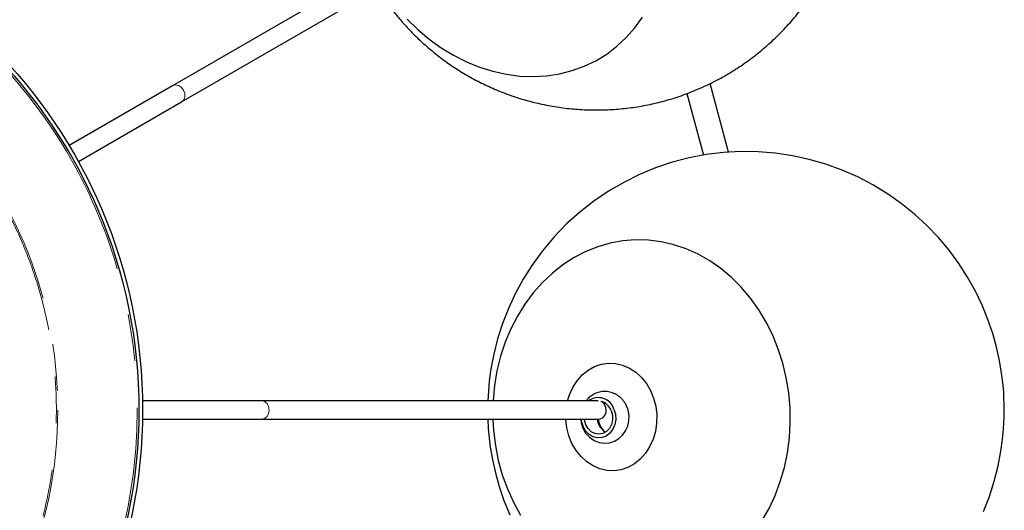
# Model space of a CAD drawing. Header units: millimetres. Extents: x 313 to 1951, y 543 to 2760.
# Tile 14 of 64: x 791 to 1058, y 888 to 1021. Entities that reach past the tile are written whole.
import ezdxf

# ---------------------------------------------------------------- set-up
doc = ezdxf.new("R2010")
doc.units = ezdxf.units.MM
doc.header["$LTSCALE"] = 10
doc.linetypes.add('PHANTOM', pattern=[12.7, 6.35, -1.27, 1.27, -1.27, 1.27, -1.27])

msp = doc.modelspace()

# ---------------------------------------------------------------- linework, layer by layer
at = {"color": 7, "linetype": 'Continuous', "lineweight": 25}
for p, q in [((911.46, 1048.52), (832.48, 1002.92)), ((834.98, 998.59), (914.02, 1044.23)), ((983.18, 984.97), (978.21, 1003.53)), ((832.48, 1002.92), (804.52, 986.78)), ((971.9, 1000.81), (976.36, 984.17)), ((807.02, 982.45), (834.98, 998.59)), ((856.68, 917.62), (824.38, 917.62)), ((947.88, 917.62), (856.68, 917.62)), ((949.46, 917.16), (949.28, 917.03)), ((824.38, 912.62), (856.68, 912.62)), ((856.68, 912.62), (947.95, 912.62))]:
    msp.add_line(p, q, dxfattribs=at)
at = {"color": 7, "linetype": 'Continuous', "lineweight": 25, "flags": 128}
for points in [[(896.08, 1021.01), (898.98, 1018.17), (902.06, 1015.58), (905.29, 1013.25), (908.67, 1011.19), (912.15, 1009.43), (915.72, 1007.98), (919.34, 1006.85), (923, 1006.04), (926.66, 1005.57), (930.3, 1005.43), (933.89, 1005.63), (937.41, 1006.16), (940.82, 1007.03), (944.1, 1008.22), (947.23, 1009.73), (950.19, 1011.54), (952.95, 1013.64), (955.49, 1016.02), (957.8, 1018.66), (959.86, 1021.54)], [(1052.28, 887.63), (1053.88, 891.72), (1055.2, 895.86), (1056.25, 900), (1057.01, 903.97), (1057.46, 907.25), (1057.71, 909.93), (1057.88, 913.17), (1057.91, 915.12), (1057.91, 915.12), (1057.74, 919.93), (1057.58, 921.89), (1057.19, 925.14), (1056.62, 928.51), (1055.82, 932.11), (1054.77, 935.84), (1053.47, 939.65), (1051.9, 943.49), (1050.06, 947.32), (1047.95, 951.1), (1045.58, 954.8), (1042.94, 958.38), (1040.06, 961.82), (1036.93, 965.09), (1033.57, 968.18), (1030, 971.05), (1026.24, 973.7), (1022.29, 976.1), (1018.18, 978.24), (1013.93, 980.11), (1009.55, 981.7), (1005.07, 982.99), (1000.5, 983.98), (995.87, 984.67), (991.19, 985.05), (986.49, 985.11), (981.8, 984.86), (977.12, 984.29), (972.48, 983.4), (967.91, 982.21), (963.42, 980.7), (959.03, 978.89), (954.77, 976.78), (950.65, 974.39), (946.69, 971.7), (942.9, 968.74), (939.31, 965.51), (935.94, 962.02), (932.79, 958.27), (929.88, 954.27), (927.51, 950.52), (925.4, 946.63), (923.53, 942.62), (921.94, 938.53), (920.61, 934.39), (919.56, 930.25), (918.8, 926.28), (918.35, 923), (918.1, 920.32), (917.96, 917.62)], [(999.86, 915.74), (999.5, 919.82), (998.84, 923.85), (997.89, 927.8), (996.66, 931.65), (995.16, 935.36), (993.39, 938.92), (991.38, 942.29), (989.12, 945.44), (986.65, 948.36), (983.98, 951.03), (981.13, 953.41), (978.12, 955.51), (974.97, 957.29), (971.71, 958.75), (968.35, 959.88), (964.94, 960.66), (961.48, 961.1), (958.01, 961.18), (954.55, 960.91), (951.13, 960.3), (947.77, 959.33), (944.5, 958.03), (941.34, 956.41), (938.32, 954.46), (935.46, 952.21), (932.77, 949.68), (930.28, 946.88), (928.01, 943.83), (925.97, 940.57), (924.18, 937.1), (922.65, 933.46), (921.4, 929.67), (920.43, 925.76), (919.75, 921.77), (919.37, 917.71), (919.36, 917.62)], [(939.56, 917.62), (940.07, 919.27), (940.98, 921.27), (942.15, 923.07), (943.54, 924.63), (945.13, 925.9), (946.87, 926.87), (948.72, 927.5), (950.64, 927.78), (952.58, 927.7), (954.49, 927.26), (956.32, 926.48), (958.03, 925.38), (959.58, 923.97), (960.93, 922.3), (962.04, 920.41), (962.89, 918.34), (963.45, 916.14), (963.72, 913.87)], [(943.14, 912.62), (943.24, 911.68), (943.7, 910.23), (944.46, 908.9), (945.49, 907.76), (946.73, 906.9), (948.1, 906.36), (949.53, 906.15), (950.94, 906.27), (952.27, 906.69), (953.46, 907.39), (954.48, 908.32), (955.29, 909.46), (955.88, 910.76), (956.2, 912.18), (956.23, 913.66), (955.97, 915.15), (955.7, 915.91), (955.7, 915.91)], [(952.14, 915.38), (952.53, 914.01), (952.6, 912.57), (952.36, 911.17), (951.81, 909.9), (951, 908.84), (949.99, 908.07), (948.83, 907.64), (947.62, 907.58), (946.42, 907.89), (945.34, 908.56), (944.42, 909.53), (943.75, 910.74), (943.37, 912.11), (943.31, 912.62)], [(992.25, 885.09), (994.16, 888.47), (995.82, 892.02), (997.21, 895.74), (998.32, 899.59), (999.15, 903.55), (999.68, 907.58), (999.92, 911.65), (999.86, 915.74), (999.86, 915.74)], [(917.95, 912.62), (918.09, 910.13), (918.32, 907.53)], [(917.99, 912.62), (918.07, 910.32), (918.23, 908.36), (918.63, 905.11), (919.2, 901.74), (920, 898.14), (921.04, 894.41), (922.34, 890.6), (923.91, 886.76)], [(919.3, 912.62), (919.49, 909.54), (920, 905.48), (920.8, 901.49), (921.89, 897.58), (923.26, 893.8), (924.89, 890.16), (926.79, 886.69)], [(963.72, 913.87), (963.69, 911.59), (963.35, 909.35), (962.72, 907.2), (961.81, 905.2), (960.64, 903.4), (959.25, 901.85), (957.66, 900.57), (955.92, 899.6), (954.07, 898.97), (952.15, 898.69), (950.21, 898.77), (948.3, 899.21), (946.47, 899.99), (944.76, 901.1), (943.21, 902.5), (941.87, 904.17), (940.75, 906.07), (939.9, 908.14), (939.34, 910.33), (939.07, 912.6), (939.07, 912.62)], [(951.38, 914.96), (951.71, 913.73), (951.74, 912.45), (951.46, 911.22), (950.89, 910.14), (950.09, 909.29), (949.11, 908.75), (948.04, 908.56), (946.96, 908.73), (945.96, 909.26), (945.13, 910.09), (944.52, 911.16), (944.19, 912.39), (944.16, 912.62)]]:
    msp.add_lwpolyline(points, dxfattribs=at)
at = {"color": 250, "linetype": 'PHANTOM', "lineweight": 18, "flags": 128}
for points in [[(834.98, 998.59), (835.57, 999.15), (835.87, 999.95), (835.85, 1000.88), (835.51, 1001.79), (834.9, 1002.54), (834.1, 1003.02), (833.26, 1003.15), (832.48, 1002.92)], [(856.68, 912.62), (857.46, 912.81), (858.13, 913.36), (858.57, 914.17), (858.73, 915.12), (858.57, 916.08), (858.13, 916.89), (857.46, 917.43), (856.68, 917.62), (856.68, 917.62)]]:
    msp.add_lwpolyline(points, dxfattribs=at)
at = {"color": 7, "linetype": 'Continuous', "lineweight": 25}
for radius in [139, 138]:
    msp.add_circle((685.41, 915.12), radius, dxfattribs=at)
at = {"color": 250, "linetype": 'PHANTOM', "lineweight": 18}
for radius in [137.53, 116.03]:
    msp.add_circle((685.41, 915.12), radius, dxfattribs=at)
at = {"color": 7, "linetype": 'Continuous', "lineweight": 25}
for centre, radius, start, end in [((947.91, 914.04), 4.44, 17.484, 126.2188), ((947.7, 914.92), 2.31, 276.1424, 5.0435), ((947.61, 913.59), 4.01, 19.915, 75.6781), ((947.54, 915.27), 2.47, 356.5441, 61.9991), ((952.16, 913.09), 4.56, 185.8504, 239.9866), ((953.24, 913.24), 5.39, 186.5129, 225.0809)]:
    msp.add_arc(centre, radius, start, end, dxfattribs=at)
for points, knots in [([(888.08, 1029.25), (888.48, 1028.59), (889.22, 1027.38), (890.67, 1025.32), (892.4, 1023.01), (894.6, 1020.34), (897.08, 1017.65), (899.84, 1014.94), (902.87, 1012.3), (906.14, 1009.76), (909.65, 1007.36), (913.36, 1005.14), (917.27, 1003.13), (921.34, 1001.35), (925.56, 999.81), (929.91, 998.54), (934.36, 997.55), (938.89, 996.84), (943.47, 996.43), (948.09, 996.33), (952.73, 996.53), (957.35, 997.04), (961.94, 997.85), (966.47, 998.97), (970.93, 1000.4), (975.28, 1002.12), (979.52, 1004.13), (983.63, 1006.43), (987.57, 1009), (991.34, 1011.83), (994.91, 1014.92), (998.28, 1018.24), (1001.42, 1021.79), (1004.31, 1025.56), (1006.96, 1029.52), (1009.33, 1033.66), (1011.42, 1037.97), (1013.22, 1042.43), (1014.71, 1047.03), (1015.89, 1051.75), (1016.75, 1056.58), (1017.25, 1061.32), (1017.43, 1065.92), (1017.31, 1070.35), (1016.92, 1074.74), (1016.26, 1079.08), (1015.34, 1083.32), (1014.19, 1087.39), (1012.92, 1091.05), (1011.66, 1094.15), (1010.37, 1096.95), (1009.17, 1099.3), (1007.55, 1102.21), (1006, 1104.68), (1004.09, 1107.43), (1002.36, 1109.74), (1000.16, 1112.41), (997.68, 1115.1), (994.92, 1117.81), (991.89, 1120.45), (988.62, 1122.99), (985.11, 1125.39), (981.4, 1127.61), (977.49, 1129.62), (973.42, 1131.4), (969.2, 1132.94), (964.85, 1134.21), (960.4, 1135.2), (955.87, 1135.91), (951.29, 1136.32), (946.66, 1136.42), (942.03, 1136.22), (937.41, 1135.71), (932.82, 1134.9), (928.29, 1133.78), (923.83, 1132.35), (919.48, 1130.63), (915.24, 1128.62), (911.13, 1126.32), (907.19, 1123.75), (903.42, 1120.92), (899.84, 1117.83), (896.48, 1114.51), (893.34, 1110.96), (890.45, 1107.19), (887.8, 1103.23), (885.43, 1099.09), (883.34, 1094.78), (881.54, 1090.32), (880.05, 1085.72), (878.87, 1081), (878.01, 1076.17), (877.51, 1071.43), (877.33, 1066.83), (877.45, 1062.4), (877.84, 1058), (878.5, 1053.67), (879.42, 1049.43), (880.57, 1045.36), (881.84, 1041.7), (883.11, 1038.6), (884.31, 1035.96), (885.14, 1034.36), (885.56, 1033.57)], [0, 0, 0, 0, 0.005313, 0.00983, 0.01735, 0.025211, 0.033696, 0.042612, 0.051876, 0.06142, 0.071191, 0.081147, 0.091255, 0.101485, 0.111817, 0.122232, 0.132715, 0.143254, 0.15384, 0.164465, 0.175124, 0.185811, 0.196523, 0.207257, 0.21801, 0.228782, 0.23957, 0.250375, 0.261196, 0.272034, 0.282888, 0.29376, 0.304653, 0.315567, 0.326508, 0.337479, 0.348486, 0.359537, 0.370642, 0.381816, 0.393079, 0.404459, 0.414662, 0.424848, 0.435003, 0.445107, 0.455116, 0.464926, 0.474231, 0.481846, 0.488048, 0.495494, 0.499999, 0.511067, 0.515584, 0.523103, 0.530964, 0.539449, 0.548365, 0.557629, 0.567173, 0.576944, 0.5869, 0.597008, 0.607239, 0.617571, 0.627985, 0.638468, 0.649007, 0.659593, 0.670218, 0.680877, 0.691564, 0.702276, 0.71301, 0.723763, 0.734535, 0.745324, 0.756129, 0.766949, 0.777787, 0.788641, 0.799513, 0.810406, 0.821321, 0.832261, 0.843232, 0.854239, 0.86529, 0.876395, 0.887569, 0.898832, 0.910213, 0.920416, 0.930601, 0.940757, 0.950861, 0.960869, 0.970679, 0.979985, 0.987599, 0.993801, 1, 1, 1, 1]), ([(955.7, 915.91), (955.54, 916.26), (955.17, 917.07), (954.3, 918.18), (953.13, 919.16), (951.78, 919.83), (950.35, 920.16), (948.91, 920.16), (947.53, 919.84), (946.28, 919.23), (945.28, 918.48), (944.81, 917.87), (944.62, 917.62)], [0, 0, 0, 0, 0.0829735, 0.1940428, 0.3051651, 0.4147117, 0.5219269, 0.626698, 0.7294739, 0.8309075, 0.9319349, 1, 1, 1, 1])]:
    msp.add_open_spline(points, degree=3, knots=knots, dxfattribs=at)
at = {"color": 250, "linetype": 'PHANTOM', "lineweight": 18}
msp.add_open_spline([(655.09, 1026.72), (658.46, 1027.55), (665.31, 1029.22), (675.99, 1030.55), (687.06, 1030.94), (698.39, 1030.23), (709.83, 1028.36), (721.2, 1025.3), (732.31, 1021.06), (742.98, 1015.66), (753.04, 1009.18), (761.3, 1002.57), (767.96, 996.24), (773.23, 990.5), (778.84, 983.5), (784.46, 975.16), (789.73, 965.42), (793.94, 955.52), (797.16, 945.49), (799.46, 935.21), (800.84, 924.54), (801.22, 913.47), (800.51, 902.14), (798.64, 890.7), (795.59, 879.33), (791.34, 868.22), (785.94, 857.55), (779.47, 847.49), (772.85, 839.23), (766.52, 832.57), (760.78, 827.3), (753.79, 821.7), (745.44, 816.07), (735.7, 810.81), (725.81, 806.55), (719.05, 804.52), (715.73, 803.53)], degree=3, knots=[0, 0, 0, 0, 0.028641, 0.058247, 0.088731, 0.11999, 0.151897, 0.184307, 0.217062, 0.249992, 0.282923, 0.315678, 0.337287, 0.358735, 0.38001, 0.411269, 0.441753, 0.471359, 0.5, 0.528641, 0.558247, 0.588731, 0.61999, 0.651897, 0.684307, 0.717062, 0.749992, 0.782923, 0.815678, 0.837287, 0.858735, 0.88001, 0.911269, 0.941753, 0.971359, 1, 1, 1, 1], dxfattribs=at)

doc.saveas('drawing.dxf')
